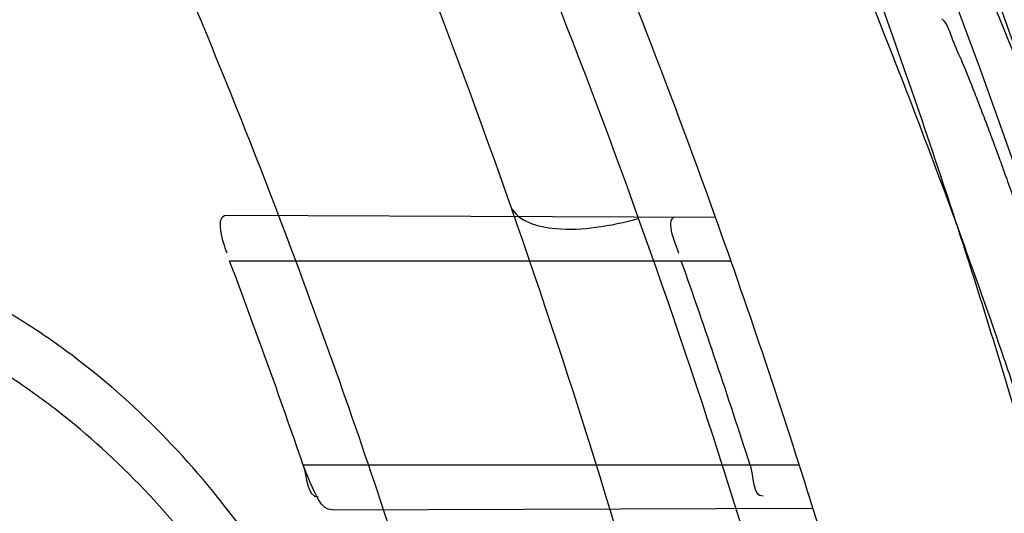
# Model space of a CAD drawing. Header units: millimetres. Extents: x 0 to 297, y 0 to 210.
# Tile 38 of 256: x 147.1136 to 147.157, y 91.3117 to 91.3334. Entities that reach past the tile are written whole.
import ezdxf

# ---------------------------------------------------------------- set-up
doc = ezdxf.new("R2010")
doc.units = ezdxf.units.MM
doc.header["$LTSCALE"] = 16.335
doc.layers.get('0').update_dxf_attribs({"linetype": 'CONTINUOUS'})
for name, color, linetype in [('01_GLOBAL', 7, 'CONTINUOUS'), ('INTFCLR_1', 7, 'CONTINUOUS'), ('INTFCLR_144815', 7, 'CONTINUOUS')]:
    doc.layers.add(name, color=color, linetype=linetype)

msp = doc.modelspace()

# ---------------------------------------------------------------- linework, layer by layer
at = {"color": 7, "linetype": 'Continuous'}
msp.add_circle((147.7028034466, 92.1254639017), 2.28, dxfattribs=at)
at = {"color": 9, "linetype": 'Continuous'}
msp.add_arc((147.7028034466, 92.1254639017), 2.2507792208, 182.9674534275, 267.0325465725, dxfattribs=at)
at = {"layer": '01_GLOBAL', "color": 7, "linetype": 'Continuous'}
msp.add_circle((147.7028034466, 92.1254639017), 2.31, dxfattribs=at)
at = {"layer": 'INTFCLR_1', "color": 9, "linetype": 'Continuous'}
for p, q in [((147.1442488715, 91.3247084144), (147.122735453, 91.3247835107)), ((147.1228681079, 91.322796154), (147.1449259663, 91.322796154)), ((147.1479374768, 91.313796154), (147.1261097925, 91.313796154)), ((147.1273887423, 91.31182504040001), (147.1485359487, 91.3118988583))]:
    msp.add_line(p, q, dxfattribs=at)
at = {"layer": 'INTFCLR_1', "color": 7, "linetype": 'Continuous'}
msp.add_line((147.1264192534, 91.3130360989), (147.1261097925, 91.313796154), dxfattribs=at)
at = {"layer": 'INTFCLR_1', "color": 6, "linetype": 'Continuous'}
for centre, radius, start, end in [((146.8326356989, 91.21329615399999), 0.3620710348, 270, 90.00000002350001), ((146.8326356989, 91.21329615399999), 0.3440948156, 270, 90.00000002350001), ((146.8326356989, 91.21329615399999), 0.312931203, 18.3537618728, 20.8695998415), ((146.8326356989, 91.21329615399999), 0.330931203, 17.3348347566, 19.6736901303), ((146.8326424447, 91.21317678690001), 0.3102375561, 18.9249921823, 20.6917467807), ((146.8329212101, 91.21330160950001), 0.3285969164, 17.808059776, 19.4642371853)]:
    msp.add_arc(centre, radius, start, end, dxfattribs=at)
at = {"layer": 'INTFCLR_1', "color": 9, "linetype": 'Continuous'}
for radius, start, end in [(0.312931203, 20.8695998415, 24.2438267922), (0.330931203, 19.6736901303, 22.8607581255), (0.312931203, 15.0858372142, 18.3537618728), (0.330931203, 14.2357984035, 17.3348347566)]:
    msp.add_arc((146.8326356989, 91.21329615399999), radius, start, end, dxfattribs=at)
for points, knots in [([(147.1545442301, 91.10133481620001), (147.1552565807, 91.1032731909), (147.1566525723, 91.10718726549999), (147.1593123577, 91.1151249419), (147.1636279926, 91.1293727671), (147.1676297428, 91.1460956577), (147.1702721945, 91.16104160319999), (147.1713830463, 91.16867329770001), (147.1719563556, 91.173087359), (147.1732796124, 91.18416899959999), (147.1746545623, 91.20310399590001), (147.1744340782, 91.2254439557), (147.1733950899, 91.23992123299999), (147.1727415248, 91.2466060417), (147.1722603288, 91.25105207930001), (147.1707735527, 91.263051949), (147.1673977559, 91.2822670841), (147.162533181, 91.3010270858), (147.1590536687, 91.3121616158), (147.157745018, 91.3161443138), (147.1557541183, 91.3220110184), (147.1512626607, 91.3342762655), (147.1435063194, 91.3522778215), (147.134673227, 91.3692848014), (147.1285153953, 91.3797527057), (147.1256373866, 91.3844123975), (147.1237254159, 91.38744979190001), (147.1185545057, 91.3954381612), (147.1098896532, 91.4076983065), (147.0978538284, 91.422623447), (147.0876594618, 91.4338109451), (147.0805381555, 91.4409619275), (147.0766007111, 91.4447480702), (147.0711374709, 91.44985418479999), (147.06349057, 91.45654009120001), (147.0552130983, 91.4630271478), (147.0499647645, 91.4667594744), (147.0474074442, 91.468475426), (147.0457289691, 91.46955422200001), (147.0442255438, 91.4704726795), (147.0429042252, 91.47123111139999), (147.041778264, 91.4718195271), (147.0407894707, 91.472284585), (147.0400295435, 91.4725282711), (147.0393696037, 91.4727013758), (147.0390133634, 91.47226709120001), (147.0393275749, 91.47165773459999), (147.0397818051, 91.4708884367), (147.0406181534, 91.46982558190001), (147.0417305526, 91.46851597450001), (147.0430342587, 91.46707463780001), (147.0444632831, 91.46553633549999), (147.0465759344, 91.4632999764), (147.0495827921, 91.4601566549), (147.0551951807, 91.45426742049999), (147.0613248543, 91.44766033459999), (147.0669087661, 91.4413454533), (147.0703603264, 91.43732991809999), (147.0759105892, 91.4307379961), (147.0844077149, 91.420055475), (147.0955472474, 91.4045136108), (147.1036099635, 91.3918258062), (147.1088887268, 91.38279463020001), (147.1124703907, 91.3764426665), (147.1186494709, 91.3648484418), (147.1269016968, 91.3473400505), (147.1325946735, 91.33274270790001), (147.1352425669, 91.3251743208)], [0, 0, 0, 0, 0.0103792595, 0.0208842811, 0.0420721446, 0.0851858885, 0.1071984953, 0.1183380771, 0.123943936, 0.1295693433, 0.1744299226, 0.2192388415, 0.2417237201, 0.2473597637, 0.2529962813, 0.2641993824, 0.3081295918, 0.3509327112, 0.3614952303, 0.3667582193, 0.3720021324, 0.3926323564, 0.4323913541, 0.4704239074, 0.4888657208, 0.4934194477, 0.497950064, 0.5069039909, 0.5412450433, 0.5733438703, 0.6032118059, 0.6172673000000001, 0.6240601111, 0.6306649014, 0.6548506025, 0.6750843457, 0.6834913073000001, 0.6872123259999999, 0.6905622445, 0.6935176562, 0.6960693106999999, 0.6982084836, 0.6999280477, 0.7014829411, 0.7024060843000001, 0.7029587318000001, 0.7038763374, 0.7054334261, 0.7076628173, 0.7105600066, 0.714112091, 0.7174145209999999, 0.7211168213, 0.7295725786, 0.7392778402, 0.7620040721, 0.7748640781, 0.7816422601, 0.7886165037, 0.8181744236, 0.8502177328, 0.884679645, 0.8936796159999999, 0.902792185, 0.9213283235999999, 0.9597006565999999, 1, 1, 1, 1]), ([(147.1408661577, 91.3246635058), (147.1381651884, 91.33220038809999), (147.1323572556, 91.3467370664), (147.1239460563, 91.3641559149), (147.1176496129, 91.3756879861), (147.1139989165, 91.3820075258), (147.1086152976, 91.3909975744), (147.1003923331, 91.4036259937), (147.0890374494, 91.4190849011), (147.0803792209, 91.4297046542), (147.0747234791, 91.4362572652), (147.071204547, 91.4402505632), (147.0655118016, 91.4465293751), (147.0592590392, 91.4531011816), (147.053545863, 91.4589417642), (147.0504619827, 91.462084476), (147.0483372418, 91.4642692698), (147.0465342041, 91.4661698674), (147.0451548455, 91.4676067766), (147.0420972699, 91.4712963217), (147.0432510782, 91.4712961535)], [0, 0, 0, 0, 0.1351411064, 0.2639657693, 0.3262515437, 0.3568857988, 0.3871506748, 0.5031238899, 0.6110823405, 0.7107727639, 0.7343091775, 0.7571888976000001, 0.8006105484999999, 0.8773801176, 0.9101731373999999, 0.9387430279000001, 0.9512497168, 0.9624026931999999, 0.9805243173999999, 1, 1, 1, 1]), ([(147.0432510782, 91.4712961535), (147.0440337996, 91.4712960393), (147.0461901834, 91.47014844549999), (147.048762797, 91.46875074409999), (147.05126835, 91.4671567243), (147.0538664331, 91.46544923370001), (147.0591995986, 91.46172715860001), (147.0676125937, 91.45526864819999), (147.0753919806, 91.448607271), (147.0809499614, 91.4435210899), (147.0849532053, 91.43975234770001), (147.0921910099, 91.4326376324), (147.1025540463, 91.4215075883), (147.114792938, 91.4066570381), (147.1236090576, 91.3944528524), (147.1288703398, 91.3865005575), (147.1308146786, 91.3834785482), (147.1337403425, 91.3788442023), (147.1399980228, 91.3684373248), (147.1489774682, 91.35152612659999), (147.1568675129, 91.333615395), (147.1614367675, 91.3214103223), (147.1634614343, 91.315574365), (147.1647919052, 91.3116136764), (147.1683281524, 91.3005448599), (147.1732735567, 91.28189290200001), (147.1767074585, 91.26277767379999), (147.1782194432, 91.25084162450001), (147.1787086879, 91.2464202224), (147.1793731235, 91.239773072), (147.1804294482, 91.225377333), (147.1806536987, 91.2031593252), (147.1792555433, 91.18432974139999), (147.1779104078, 91.17331158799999), (147.1773275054, 91.1689219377), (147.1761979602, 91.1613317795), (147.1735104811, 91.14646433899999), (147.1694409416, 91.12983253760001), (147.1650544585, 91.1156677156), (147.1623504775, 91.1077743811), (147.1609312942, 91.1038821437), (147.1602071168, 91.101954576)], [0, 0, 0, 0, 0.0056084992, 0.016622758, 0.0214510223, 0.0268121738, 0.0389184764, 0.0680276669, 0.1027789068, 0.1122614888, 0.1220107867, 0.1421735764, 0.1849752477, 0.2309092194, 0.2799812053, 0.2927645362, 0.2992310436, 0.3057293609, 0.3320345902, 0.3862266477, 0.4428037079, 0.4721337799, 0.479586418, 0.4870651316, 0.5020714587, 0.5628449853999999, 0.6251697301, 0.6410581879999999, 0.6490513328, 0.6570434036, 0.6889243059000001, 0.7524504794, 0.8160576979, 0.8240355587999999, 0.8319861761, 0.8477866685, 0.8790166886, 0.9402183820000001, 0.9703167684, 0.9852456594, 1, 1, 1, 1]), ([(147.1338615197, 91.2874280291), (147.1335833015, 91.2884943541), (147.1331395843, 91.29008484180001), (147.1324943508, 91.2921846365), (147.1314958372, 91.2952392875), (147.1298377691, 91.29964007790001), (147.1278366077, 91.30384635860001), (147.1263603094, 91.3064867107), (147.1253612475, 91.30816453), (147.123556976, 91.3109178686), (147.1206995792, 91.31450067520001), (147.117404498, 91.31757600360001), (147.1145551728, 91.3196583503), (147.1115698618, 91.3214985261), (147.1075418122, 91.3233761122), (147.1036916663, 91.3245662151), (147.1010253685, 91.32519588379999), (147.099179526, 91.32558099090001), (147.0958563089, 91.32615221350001), (147.0909466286, 91.3266832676), (147.0859176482, 91.3269399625), (147.0823017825, 91.3270227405), (147.0801789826, 91.3270474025), (147.0769305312, 91.3270642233), (147.072010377, 91.327018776), (147.0653958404, 91.32687808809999), (147.0609570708, 91.3267583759), (147.0587231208, 91.3266922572)], [0, 0, 0, 0, 0.0346280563, 0.0518719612, 0.0690220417, 0.13560765, 0.1994968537, 0.2151430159, 0.2306527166, 0.2608480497, 0.3185325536, 0.3741964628, 0.4018722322, 0.4293210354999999, 0.4842877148, 0.5409792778, 0.5556107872, 0.5703720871, 0.6002215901, 0.6615293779, 0.7254029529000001, 0.7583995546, 0.7751742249, 0.7921100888, 0.8604739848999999, 0.9297734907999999, 1, 1, 1, 1]), ([(147.1352425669, 91.3251743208), (147.1379952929, 91.3173062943), (147.1429940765, 91.3011381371), (147.1477529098, 91.2803563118), (147.1501024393, 91.2664766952), (147.151047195, 91.25992895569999), (147.151638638, 91.2555231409), (147.1530856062, 91.2433864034), (147.1544764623, 91.2233725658), (147.1542807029, 91.20328770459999), (147.1535512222, 91.1910087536), (147.1532177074, 91.18652789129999), (147.1526544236, 91.1798590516), (147.1511010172, 91.1656587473), (147.1474849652, 91.14424882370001), (147.1430641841, 91.1264696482), (147.1400632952, 91.11626601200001), (147.1388460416, 91.1122647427), (147.1366541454, 91.1054011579), (147.1320236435, 91.0921526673), (147.124625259, 91.0740934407), (147.1170139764, 91.0585866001), (147.1121048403, 91.04953546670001), (147.1103239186, 91.0463430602), (147.1076776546, 91.0416856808), (147.101977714, 91.0320864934), (147.0929326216, 91.0182729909), (147.0818447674, 91.0031946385), (147.0738492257, 90.9933581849), (147.0692400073, 90.98795922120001), (147.0675023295, 90.98594413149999), (147.0645699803, 90.98259275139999), (147.059151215, 90.9765593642), (147.053263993, 90.970291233), (147.047929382, 90.96470254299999), (147.0447760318, 90.96141758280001), (147.0421529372, 90.95852111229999), (147.0404461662, 90.9566902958), (147.0382254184, 90.953302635), (147.0420399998, 90.9548103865), (147.0441807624, 90.9561001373), (147.0467768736, 90.9576910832), (147.049052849, 90.9592201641), (147.0517912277, 90.9611186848), (147.0555009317, 90.9638362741), (147.0602492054, 90.9675267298), (147.067344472, 90.9733657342), (147.0736957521, 90.9790617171), (147.0792529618, 90.984391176), (147.0832359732, 90.9883220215), (147.0904141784, 90.995723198), (147.1006451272, 91.0072645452), (147.1126583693, 91.02260972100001), (147.1212603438, 91.03518056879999), (147.1263733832, 91.0433562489), (147.1282611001, 91.0464624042), (147.1311015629, 91.0512283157), (147.1371674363, 91.06192946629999), (147.1458250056, 91.07929936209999), (147.1517810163, 91.09381584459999), (147.1545442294, 91.1013348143)], [0, 0, 0, 0, 0.0419449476, 0.0850695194, 0.1071739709, 0.1127634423, 0.1183584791, 0.1295423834, 0.1742656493, 0.2191961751, 0.2304978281, 0.2361598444, 0.2418057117, 0.2641744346, 0.3080240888, 0.3509528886, 0.3562644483, 0.3615432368, 0.3719979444, 0.3925183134, 0.4321501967, 0.4701192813, 0.4793724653, 0.4839620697, 0.48851378, 0.5063269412, 0.5401307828, 0.5715496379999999, 0.6004673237, 0.6038923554, 0.6072711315, 0.6138564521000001, 0.6263016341, 0.6480618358, 0.6572019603, 0.6650284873, 0.6713159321, 0.6759369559, 0.6799952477, 0.6841765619, 0.6887949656, 0.6950107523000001, 0.6986911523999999, 0.7027318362, 0.7117342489, 0.7218512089, 0.7329803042, 0.7579718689, 0.7647510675, 0.7717251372, 0.7861300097, 0.8166264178, 0.8492835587, 0.8841348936, 0.8932111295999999, 0.8978052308, 0.9024247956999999, 0.92112918, 0.9596906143, 1, 1, 1, 1]), ([(147.1322242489, 91.2869448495), (147.1319480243, 91.2879610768), (147.1315075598, 91.2894766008), (147.1308681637, 91.2914768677), (147.1298788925, 91.29438958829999), (147.1282375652, 91.2985876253), (147.1262648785, 91.30259560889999), (147.1248126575, 91.30511210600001), (147.1238288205, 91.30671383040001), (147.12205131, 91.3093456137), (147.1192412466, 91.31277204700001), (147.1160139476, 91.31571296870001), (147.1132270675, 91.31770996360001), (147.1103049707, 91.31948065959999), (147.1063682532, 91.32129399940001), (147.1026109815, 91.3224545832), (147.1000086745, 91.32307393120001), (147.0982076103, 91.32345573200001), (147.0949658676, 91.324024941), (147.0901785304, 91.32457241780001), (147.0852744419, 91.3248605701), (147.0817486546, 91.324972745), (147.079679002, 91.3250161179), (147.0765119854, 91.3250624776), (147.0717145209, 91.3250669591), (147.0652634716, 91.3250004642), (147.0609338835, 91.3249322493), (147.0587545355, 91.32489420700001)], [0, 0, 0, 0, 0.0341069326, 0.0511008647, 0.0680092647, 0.1337317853, 0.1969353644, 0.2124418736, 0.2278227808, 0.2578067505, 0.3152497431, 0.3708940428, 0.3986365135, 0.4261895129, 0.4814528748, 0.5385016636, 0.5532305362, 0.5680874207, 0.5981225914, 0.6597934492, 0.7240138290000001, 0.7571788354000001, 0.7740384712, 0.7910582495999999, 0.8597600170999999, 0.9294062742, 1, 1, 1, 1]), ([(147.1352425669, 91.3251743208), (147.1355522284, 91.3245137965), (147.1371451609, 91.3241157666), (147.1390181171, 91.32423220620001), (147.1402489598, 91.32448762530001), (147.1408661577, 91.3246635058)], [0, 0, 0, 0, 0.371935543, 0.6727980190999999, 1, 1, 1, 1]), ([(147.0432510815, 90.95529614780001), (147.0431330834, 90.9552961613), (147.0428441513, 90.9553531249), (147.0428590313, 90.9558725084), (147.043168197, 90.95640686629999), (147.0437027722, 90.9572011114), (147.0445175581, 90.95818962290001), (147.046088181, 90.9599701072), (147.0479460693, 90.9619169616), (147.0500136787, 90.9640475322), (147.0523867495, 90.9664713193), (147.0572874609, 90.9714632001), (147.0632966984, 90.9777061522), (147.0688203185, 90.9837027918), (147.0718101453, 90.9870357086), (147.0735816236, 90.98903946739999), (147.0782783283, 90.99440584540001), (147.0864250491, 91.00418350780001), (147.0977271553, 91.0191807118), (147.106950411, 91.0329268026), (147.1127640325, 91.04248277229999), (147.1154623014, 91.0471180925), (147.1172776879, 91.05029448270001), (147.1222795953, 91.05929630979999), (147.1300362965, 91.0747212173), (147.1375818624, 91.0926999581), (147.1423047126, 91.10589161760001), (147.1445398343, 91.11272452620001), (147.1457809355, 91.1167074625), (147.1488392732, 91.126859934), (147.1533458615, 91.1445526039), (147.157034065, 91.1658702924), (147.1586182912, 91.180009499), (147.159192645, 91.1866486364), (147.1595326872, 91.1911091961), (147.1602764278, 91.2033320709), (147.1604760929, 91.2233285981), (147.1590577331, 91.24325260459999), (147.157582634, 91.2553325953), (147.1569796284, 91.2597183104), (147.1560162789, 91.2662369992), (147.1536199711, 91.28005764), (147.1487661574, 91.30074973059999), (147.1436711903, 91.31683624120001), (147.1408661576, 91.3246635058)], [0, 0, 0, 0, 0.0008731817, 0.001718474, 0.0032338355, 0.0055641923, 0.008732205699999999, 0.0127298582, 0.0231213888, 0.0286463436, 0.0346993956, 0.04822263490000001, 0.0804125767, 0.0988155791, 0.1085508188, 0.1135449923, 0.1186070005, 0.1613231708, 0.2076862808, 0.2575123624, 0.2837454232, 0.2904461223, 0.2972015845, 0.3108183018, 0.3666504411, 0.4248609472, 0.4549769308, 0.4703146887, 0.4780576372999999, 0.4858477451, 0.5487776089, 0.6130123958, 0.6457680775, 0.6540347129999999, 0.6623246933, 0.6788711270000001, 0.74464742, 0.8101273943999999, 0.8265053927, 0.8346996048, 0.8428861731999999, 0.8752668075, 0.9384714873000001, 1, 1, 1, 1])]:
    msp.add_open_spline(points, degree=3, knots=knots, dxfattribs=at)
at = {"layer": 'INTFCLR_1', "color": 6, "linetype": 'Continuous'}
for points, knots in [([(147.0687421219, 91.471296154), (147.0680098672, 91.471296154), (147.0693330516, 91.4687756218), (147.0704693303, 91.467385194), (147.0723263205, 91.4649452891), (147.0746177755, 91.4621855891), (147.0775470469, 91.4586635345), (147.080971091, 91.4545734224), (147.0846437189, 91.4501248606), (147.0882701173, 91.4456544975), (147.0916458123, 91.4413964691), (147.0947448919, 91.4374001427), (147.0975630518, 91.4336830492), (147.100110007, 91.43025113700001), (147.1024035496, 91.4270965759), (147.1044661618, 91.42420581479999), (147.1063189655, 91.42156217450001), (147.1079764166, 91.4191585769), (147.109457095, 91.41697923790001), (147.1107791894, 91.41500612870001), (147.1119635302, 91.41321632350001), (147.1130167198, 91.4116068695), (147.1139517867, 91.4101630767), (147.1147816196, 91.40886997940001), (147.1157213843, 91.40739324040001), (147.1167390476, 91.40577702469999), (147.1179255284, 91.4038688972), (147.1189332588, 91.4022267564), (147.1198501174, 91.4007161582), (147.1206424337, 91.39939950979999), (147.1215180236, 91.39793052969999), (147.1224842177, 91.39629179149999), (147.1235503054, 91.3944610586), (147.1247223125, 91.39242084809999), (147.1260120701, 91.3901411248), (147.1274302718, 91.3875908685), (147.1289898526, 91.38473071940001), (147.1307073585, 91.3815107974), (147.1325944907, 91.3778829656), (147.1346618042, 91.3737915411), (147.1369222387, 91.3691683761), (147.1393944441, 91.3639182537), (147.1420944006, 91.3579264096), (147.1450364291, 91.35104633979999), (147.1482313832, 91.34310189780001), (147.1516877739, 91.333841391), (147.1553587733, 91.32305212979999), (147.1590017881, 91.3110314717), (147.1623609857, 91.29828596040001), (147.1652568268, 91.2853933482), (147.1676651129, 91.27246551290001), (147.1695853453, 91.2595536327), (147.1710275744, 91.24665569), (147.1719965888, 91.2338021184), (147.1725011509, 91.220980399), (147.1725469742, 91.2082107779), (147.1721391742, 91.1954815), (147.171280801, 91.1827942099), (147.1699742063, 91.1701590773), (147.1682169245, 91.1575506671), (147.1660086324, 91.14498581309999), (147.1633383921, 91.13243724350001), (147.1602041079, 91.1199208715), (147.1566465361, 91.10761035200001), (147.1528751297, 91.0961038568), (147.1491593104, 91.0858888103), (147.1457087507, 91.0771645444), (147.1425365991, 91.06966793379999), (147.1396288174, 91.06317715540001), (147.136972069, 91.0575230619), (147.1345472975, 91.05256702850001), (147.1323371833, 91.04820589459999), (147.130325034, 91.04435576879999), (147.1284994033, 91.0409536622), (147.1268466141, 91.0379445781), (147.1253496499, 91.03527438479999), (147.1239936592, 91.03289842), (147.1227647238, 91.03077892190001), (147.1216541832, 91.02889081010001), (147.1206539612, 91.02721139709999), (147.1197533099, 91.02571551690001), (147.1189386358, 91.0243754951), (147.1179864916, 91.0228229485), (147.1170567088, 91.02132445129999), (147.1160957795, 91.01979310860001), (147.1152647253, 91.01847969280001), (147.1143298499, 91.0170161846), (147.1132770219, 91.0153850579), (147.1120898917, 91.0135672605), (147.1107550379, 91.0115487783), (147.109257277, 91.00931589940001), (147.107577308, 91.00685036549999), (147.1056960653, 91.0041348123), (147.1035922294, 91.00115366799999), (147.1012492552, 90.99789872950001), (147.0986446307, 90.99435615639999), (147.095755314, 90.99051364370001), (147.0925736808, 90.9863814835), (147.0890986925, 90.98197223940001), (147.0853575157, 90.9773388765), (147.0815402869, 90.9727029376), (147.0779667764, 90.9684297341), (147.0748968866, 90.9647430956), (147.0724998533, 90.96186262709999), (147.070552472, 90.95931757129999), (147.0693788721, 90.95788398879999), (147.0679949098, 90.955296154), (147.0687421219, 90.955296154)], [0, 0, 0, 0, 0.003860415, 0.007501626, 0.0124785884, 0.0188917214, 0.0268498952, 0.0364677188, 0.0470694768, 0.0572444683, 0.0668187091, 0.0757144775, 0.083905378, 0.09140992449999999, 0.0982451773, 0.1044667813, 0.1101313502, 0.1152642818, 0.1198589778, 0.1240215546, 0.1277856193, 0.1311734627, 0.1341617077, 0.1368541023, 0.1392736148, 0.1433897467, 0.1469230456, 0.1511192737, 0.1535471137, 0.1562389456, 0.1592204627, 0.1625628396, 0.1662680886, 0.1703891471, 0.174967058, 0.1800766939, 0.1857729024, 0.1921414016, 0.1993155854, 0.2073311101, 0.2163077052, 0.2264451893, 0.2379233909, 0.250953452, 0.2658909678, 0.283062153, 0.3030578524, 0.3259639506, 0.3492662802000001, 0.3725305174, 0.3956109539, 0.4185782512, 0.4413347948, 0.4640172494, 0.4865192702, 0.508968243, 0.531324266, 0.5536477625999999, 0.5759939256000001, 0.5982772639, 0.620747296, 0.6432362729, 0.6658996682, 0.68875599, 0.7107777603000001, 0.7297237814, 0.7460531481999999, 0.7602331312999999, 0.7726347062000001, 0.7835467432, 0.793166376, 0.8017211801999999, 0.8093215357, 0.8160683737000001, 0.8220758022, 0.8274205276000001, 0.8322066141, 0.8364980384, 0.8403367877, 0.8437547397, 0.8468031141, 0.8495420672, 0.8520223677, 0.8564046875, 0.8588391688, 0.8615533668, 0.8645986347, 0.8679945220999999, 0.8717882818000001, 0.8760445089, 0.8807522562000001, 0.8859628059, 0.8917731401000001, 0.898168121, 0.9051985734, 0.9129160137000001, 0.9213486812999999, 0.9305434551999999, 0.9404096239, 0.9509435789, 0.961943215, 0.9720502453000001, 0.980371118, 0.9870628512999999, 0.992271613, 0.9960607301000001, 1, 1, 1, 1]), ([(147.0687421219, 90.955296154), (147.0695765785, 90.955296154), (147.0710237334, 90.9562713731), (147.0732486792, 90.95761082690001), (147.0757995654, 90.95946440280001), (147.0789536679, 90.961879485), (147.0827092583, 90.9649629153), (147.0868482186, 90.9685570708), (147.0910477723, 90.97239951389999), (147.0950116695, 90.97619761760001), (147.0986438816, 90.97981660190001), (147.1019501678, 90.98323197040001), (147.1049461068, 90.98642655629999), (147.107653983, 90.9893965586), (147.1100921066, 90.9921410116), (147.1122806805, 90.9946618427), (147.1142479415, 90.99697597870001), (147.1160099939, 90.9990883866), (147.1175861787, 91.0010099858), (147.1189934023, 91.00275234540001), (147.1202530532, 91.0043338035), (147.1213970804, 91.00578808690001), (147.1225240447, 91.0072369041), (147.123724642, 91.00879917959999), (147.1249992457, 91.0104804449), (147.1262604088, 91.01216766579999), (147.1274992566, 91.0138470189), (147.1287882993, 91.0156184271), (147.1302152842, 91.0176089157), (147.131810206, 91.0198711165), (147.1335924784, 91.0224483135), (147.1355808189, 91.0253874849), (147.1377917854, 91.0287373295), (147.140242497, 91.0325578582), (147.1429592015, 91.03693302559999), (147.1459674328, 91.041959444), (147.1492907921, 91.0477551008), (147.1529541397, 91.0544760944), (147.1569786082, 91.0623053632), (147.1613909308, 91.07151686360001), (147.1661049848, 91.08224170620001), (147.1708180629, 91.0941429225), (147.1752249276, 91.1066907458), (147.1791389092, 91.1194098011), (147.1825261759, 91.1321758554), (147.1853979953, 91.1449752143), (147.1877529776, 91.157740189), (147.1896101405, 91.1705054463), (147.1909735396, 91.18321659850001), (147.1918561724, 91.1958938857), (147.1922659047, 91.2085247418), (147.1922092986, 91.2211113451), (147.1916906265, 91.233661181), (147.1907127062, 91.2461662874), (147.1892753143, 91.2586320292), (147.187377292, 91.2710565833), (147.1850186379, 91.28342093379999), (147.1821898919, 91.295752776), (147.1788863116, 91.3080366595), (147.1750915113, 91.32028680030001), (147.1708160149, 91.3324409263), (147.1662306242, 91.344040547), (147.1616300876, 91.3545469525), (147.1573218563, 91.36358934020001), (147.1533932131, 91.3712807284), (147.1498208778, 91.3778828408), (147.1465812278, 91.3835790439), (147.1436479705, 91.3885229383), (147.140997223, 91.39283156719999), (147.1386015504, 91.3966034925), (147.1364409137, 91.39991041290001), (147.1344943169, 91.402817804), (147.1327470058, 91.4053719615), (147.1311776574, 91.40762214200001), (147.1297748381, 91.4096001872), (147.1285161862, 91.41134904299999), (147.1273854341, 91.41289969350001), (147.1263043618, 91.41436455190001), (147.1251805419, 91.41587001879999), (147.1239422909, 91.41750783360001), (147.1226668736, 91.41917138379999), (147.1213873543, 91.4208174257), (147.120091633, 91.4224630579), (147.1186694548, 91.42424419), (147.1170808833, 91.426202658), (147.1153015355, 91.42835870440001), (147.1133143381, 91.4307214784), (147.1110956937, 91.4333033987), (147.1086258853, 91.4361110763), (147.1058792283, 91.4391528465), (147.1028357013, 91.44242739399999), (147.099478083, 91.4459266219), (147.0957850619, 91.44963712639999), (147.0917574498, 91.45352630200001), (147.0874623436, 91.4574873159), (147.0831967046, 91.46121773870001), (147.0792915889, 91.46444551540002), (147.0760051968, 91.4669754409), (147.073359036, 91.4689088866), (147.0710713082, 91.4702912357), (147.0695920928, 91.471296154), (147.0687421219, 91.471296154)], [0, 0, 0, 0, 0.0042187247, 0.0081401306, 0.0133978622, 0.0200459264, 0.0282638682, 0.0379443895, 0.0477615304, 0.05703690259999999, 0.0656973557, 0.0736821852, 0.0810680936, 0.0878383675, 0.0940009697, 0.0996271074, 0.1047154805, 0.1093563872, 0.1135342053, 0.1172803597, 0.1206792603, 0.1237557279, 0.1266349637, 0.1299589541, 0.1337168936, 0.1373013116, 0.1406085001, 0.1442672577, 0.148377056, 0.1529904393, 0.1582606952, 0.164218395, 0.1709303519, 0.1785521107, 0.1871652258, 0.1969659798, 0.2081658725, 0.2209392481, 0.2356613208, 0.2526660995, 0.2725685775, 0.2948769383, 0.3173640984, 0.3397873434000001, 0.3621386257, 0.3841211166, 0.4060891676, 0.4277469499, 0.4493218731, 0.470705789, 0.4919793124, 0.5131981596, 0.5343255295, 0.5554668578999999, 0.5765984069, 0.5977513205, 0.6189954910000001, 0.6402209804, 0.6617015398, 0.6832900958, 0.7050415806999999, 0.7268239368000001, 0.7463339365, 0.7630160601, 0.7774553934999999, 0.7899931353, 0.8009638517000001, 0.8105830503, 0.8190545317, 0.8265380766, 0.8331730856, 0.8390248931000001, 0.8442268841, 0.8488182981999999, 0.8528943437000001, 0.8564866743, 0.8597116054, 0.8625968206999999, 0.8656908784, 0.8692094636, 0.8729771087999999, 0.8762884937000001, 0.879749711, 0.8835661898, 0.8878115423, 0.8924986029, 0.8976989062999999, 0.9034198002, 0.9097088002, 0.9166034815, 0.9241390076, 0.9323094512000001, 0.9411199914, 0.9506041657, 0.9606137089, 0.9706541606, 0.9792553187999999, 0.9862062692, 0.9916647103, 0.9957028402, 1, 1, 1, 1])]:
    msp.add_open_spline(points, degree=3, knots=knots, dxfattribs=at)
for points in [[(147.122735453, 91.3247835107), (147.1221899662, 91.32478541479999), (147.1225529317, 91.32365737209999), (147.1227456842, 91.32314707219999)], [(147.1425059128, 91.3247144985), (147.1419783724, 91.3247163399), (147.1424496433, 91.32363378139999), (147.1426254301, 91.3231363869)], [(147.1457738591, 91.313796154), (147.1459234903, 91.31333033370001), (147.1458527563, 91.3124410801), (147.146342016, 91.31244278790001)]]:
    msp.add_open_spline(points, degree=3, dxfattribs=at)
at = {"layer": 'INTFCLR_1', "color": 7, "linetype": 'Continuous'}
for points in [[(147.1261097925, 91.313796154), (147.1262767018, 91.31330909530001), (147.126257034, 91.3123915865), (147.1267718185, 91.3124006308)], [(147.1273887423, 91.31182504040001), (147.1268716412, 91.31182323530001), (147.1266463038, 91.3125715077), (147.1264192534, 91.3130360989)]]:
    msp.add_open_spline(points, degree=3, dxfattribs=at)
at = {"layer": 'INTFCLR_144815', "color": 6, "linetype": 'Continuous'}
for radius in [0.3828680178, 0.364857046]:
    msp.add_circle((146.8326356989, 91.21329615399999), radius, dxfattribs=at)
for radius, start, end in [(0.5278075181, 313.9937911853, 154.5150993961), (0.5098075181, 312.9543589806, 154.5144414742), (0.49294334, 282.2440355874, 71.2863570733), (0.3889523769, 308.490992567, 51.50900743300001), (0.4069633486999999, 316.9838592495, 43.0161407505), (0.3840109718, 313.9992414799, 46.00075850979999)]:
    msp.add_arc((146.8326356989, 91.21329615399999), radius, start, end, dxfattribs=at)
at = {"layer": 'INTFCLR_144815', "color": 9, "linetype": 'Continuous'}
for centre, radius, start, end in [((146.8326356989, 91.21329615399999), 0.4896672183, 292.4997540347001, 54.0964566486), ((146.8326378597, 91.2132971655), 0.4417306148, 292.4997540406, 54.09645665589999), ((146.8326511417, 91.21329984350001), 0.434262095, 311.2505121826, 48.7494878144), ((146.8326356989, 91.21329615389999), 0.3958087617, 314.0862202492, 45.9137797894), ((146.8326356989, 91.21329615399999), 0.3863437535, 313.8592910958, 46.1407088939), ((146.8326356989, 91.21329615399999), 0.3838160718, 314.0319604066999, 45.9680396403)]:
    msp.add_arc(centre, radius, start, end, dxfattribs=at)
at = {"layer": 'INTFCLR_144815', "color": 6, "linetype": 'Continuous'}
for points, knots in [([(147.1951703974, 91.21329615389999), (147.1951703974, 91.2151817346), (147.195142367, 91.21895336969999), (147.1950162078, 91.2246105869), (147.1948058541, 91.2302678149), (147.1945111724, 91.2359250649), (147.1941319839, 91.2415822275), (147.1936680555, 91.2472392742), (147.1931191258, 91.2528959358), (147.1924848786, 91.2585520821), (147.1917649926, 91.264207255), (147.1909590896, 91.26986118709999), (147.1900668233, 91.2755131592), (147.1890877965, 91.2811626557), (147.1880216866, 91.2868086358), (147.1868681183, 91.29245032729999), (147.1856268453, 91.2980863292), (147.1842975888, 91.3037154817), (147.1828802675, 91.3093359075), (147.1813747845, 91.3149459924), (147.1797813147, 91.3205433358), (147.1781000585, 91.32612575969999), (147.1763315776, 91.3316902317), (147.1744765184, 91.3372338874), (147.1725359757, 91.3427529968), (147.1705112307, 91.3482438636), (147.1684040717, 91.3537020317), (147.1662166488, 91.3591228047), (147.1639516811, 91.3645008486), (147.1616124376, 91.36983037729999), (147.1592028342, 91.3751050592), (147.1567275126, 91.38031798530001), (147.1541918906, 91.38546170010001), (147.1516022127, 91.3905282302), (147.148965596, 91.39550911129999), (147.1462900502, 91.4003954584), (147.1435844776, 91.4051780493), (147.1408586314, 91.40984745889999), (147.1381230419, 91.4143942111), (147.1353888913, 91.4188089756), (147.1326678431, 91.42308279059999), (147.1299718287, 91.42720729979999), (147.1273128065, 91.4311749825), (147.1247025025, 91.4349793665), (147.1221521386, 91.43861522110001), (147.1196721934, 91.44207867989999), (147.1172721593, 91.445367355), (147.1149604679, 91.4484802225), (147.1127444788, 91.45141745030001), (147.1106305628, 91.4541801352), (147.1086237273, 91.45677066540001), (147.1067274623, 91.4591927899), (147.1049435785, 91.4614517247), (147.103272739, 91.4635534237), (147.1017147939, 91.46550415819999), (147.100269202, 91.4673100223), (147.0989350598, 91.4689769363), (147.097711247, 91.4705105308), (147.0965964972, 91.47191604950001), (147.0955896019, 91.4731983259), (147.0946891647, 91.4743615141), (147.0938941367, 91.4754104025), (147.0932019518, 91.47634662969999), (147.0926142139, 91.47718070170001), (147.0921197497, 91.4778950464), (147.0916656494, 91.4786931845), (147.0911667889, 91.47926436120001), (147.0911815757, 91.4802912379), (147.091447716, 91.4802960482)], [0, 0, 0, 0, 0.0193188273, 0.0386418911, 0.05797372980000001, 0.0773181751, 0.0966800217, 0.1160624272, 0.1354702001, 0.1549057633, 0.1743738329, 0.1938759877, 0.2134167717, 0.2329964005, 0.2526187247, 0.2722829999, 0.2919923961, 0.3117443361, 0.3315407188, 0.3513772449, 0.37125414, 0.391164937, 0.4111075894, 0.4310729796, 0.4510561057, 0.4710451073, 0.4910305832, 0.5109984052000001, 0.5309330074, 0.5508166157, 0.5706284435, 0.590344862, 0.6099392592, 0.6293819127, 0.6486401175, 0.6676780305, 0.6864570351, 0.7049360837, 0.7230721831, 0.7408210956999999, 0.7581383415, 0.7749801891, 0.7913047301, 0.8070730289, 0.822250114, 0.8368060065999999, 0.8507161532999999, 0.8639624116, 0.8765312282, 0.8884132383, 0.8996029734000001, 0.9101049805, 0.9199296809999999, 0.9290934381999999, 0.9376135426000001, 0.9455077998, 0.9527934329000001, 0.9594885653, 0.9656100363, 0.9711731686, 0.9761922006, 0.9806816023, 0.9846553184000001, 0.9881278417, 0.9911127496, 0.9936230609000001, 0.9972727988, 1, 1, 1, 1]), ([(147.1000017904, 90.9462962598), (147.099727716, 90.9463012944), (147.0997250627, 90.947357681), (147.1002170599, 90.94794967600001), (147.1006721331, 90.9487732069), (147.1011651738, 90.9495101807), (147.1017516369, 90.9503700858), (147.1024417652, 90.9513349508), (147.1032341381, 90.9524154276), (147.1041312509, 90.9536132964), (147.1051340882, 90.95493337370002), (147.1062444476, 90.95638049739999), (147.1074648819, 90.9579613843), (147.1087976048, 90.9596826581), (147.1102428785, 90.9615490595), (147.1117982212, 90.9635623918), (147.1134596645, 90.96572310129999), (147.1152251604, 90.9680346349), (147.1170968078, 90.9705064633), (147.11907733, 90.97314974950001), (147.1211639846, 90.9759692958), (147.1233499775, 90.9789650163), (147.1256270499, 90.9821351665), (147.1279885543, 90.9854805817), (147.1304260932, 90.98899990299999), (147.1329303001, 90.9926904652), (147.1354909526, 90.99654825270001), (147.1380971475, 91.00056793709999), (147.1407375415, 91.00474302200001), (147.1434005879, 91.00906600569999), (147.1460747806, 91.01352858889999), (147.1487488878, 91.01812191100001), (147.1514121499, 91.02283677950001), (147.1540544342, 91.0276638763), (147.1566663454, 91.03259393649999), (147.1592392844, 91.03761787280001), (147.1617654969, 91.04272691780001), (147.1642380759, 91.04791270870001), (147.1666509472, 91.0531673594), (147.168998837, 91.0584835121), (147.1712772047, 91.06385432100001), (147.1734821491, 91.0692733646), (147.1756107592, 91.0747356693), (147.1776563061, 91.0802251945), (147.179616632, 91.08573554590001), (147.1814926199, 91.0912680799), (147.1832864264, 91.0968296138), (147.1849983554, 91.10242207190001), (147.1866261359, 91.1080385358), (147.1881687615, 91.1136757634), (147.1896244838, 91.11932663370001), (147.1909923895, 91.12498576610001), (147.1922727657, 91.1306521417), (147.1934660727, 91.13632560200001), (147.1945727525, 91.142006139), (147.1955930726, 91.1476931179), (147.1965271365, 91.1533849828), (147.1973750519, 91.1590798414), (147.1981370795, 91.16477654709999), (147.1988135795, 91.17047477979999), (147.1994048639, 91.1761741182), (147.1999112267, 91.1818742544), (147.2003329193, 91.18757477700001), (147.2006701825, 91.19327563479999), (147.2009232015, 91.19897661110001), (147.2010921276, 91.2046777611), (147.2011770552, 91.2103789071), (147.2011780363, 91.2160801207), (147.2010950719, 91.2217812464), (147.2009281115, 91.227482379), (147.2006770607, 91.2331833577), (147.2003417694, 91.23888422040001), (147.1999220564, 91.2445847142), (147.1994176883, 91.2502847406), (147.198828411, 91.25598396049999), (147.1981539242, 91.2616821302), (147.1973939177, 91.26737879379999), (147.1965480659, 91.27307340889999), (147.1956160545, 91.27876523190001), (147.1945975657, 91.2844534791), (147.1934922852, 91.29013729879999), (147.1923000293, 91.2958151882), (147.1910207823, 91.3014850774), (147.1896545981, 91.3071449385), (147.1882014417, 91.31279333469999), (147.1866611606, 91.318429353), (147.1850338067, 91.3240513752), (147.1833198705, 91.329656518), (147.1815202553, 91.3352410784), (147.1796361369, 91.34080113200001), (147.1776688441, 91.34633289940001), (147.1756200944, 91.35183213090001), (147.1734920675, 91.3572940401), (147.1712874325, 91.36271337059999), (147.1690094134, 91.3680843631), (147.1666618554, 91.3734007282), (147.1642492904, 91.378655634), (147.1617769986, 91.38384170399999), (147.1592510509, 91.38895105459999), (147.1566783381, 91.39397535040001), (147.1540666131, 91.39890581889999), (147.1514244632, 91.4037333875), (147.1487612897, 91.4084487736), (147.1460872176, 91.41304266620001), (147.1434130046, 91.4175058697), (147.1407498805, 91.4218295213), (147.1381093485, 91.42600532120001), (147.1355029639, 91.4300257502), (147.1329420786, 91.4338842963), (147.1304375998, 91.43757562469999), (147.1279997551, 91.4410957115), (147.125637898, 91.4444419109), (147.1233603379, 91.44761298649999), (147.1211742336, 91.4506090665), (147.1190855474, 91.4534315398), (147.1170990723, 91.4560828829), (147.1152184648, 91.4585665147), (147.1134463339, 91.4608866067), (147.1117843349, 91.46304792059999), (147.1102333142, 91.4650556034), (147.1087934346, 91.4669150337), (147.1074642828, 91.4686317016), (147.1062450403, 91.4702110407), (147.1051345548, 91.4716583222), (147.1041315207, 91.47297865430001), (147.1032343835, 91.4741765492), (147.1024419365, 91.47525711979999), (147.1017517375, 91.4762220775), (147.1011652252, 91.47708205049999), (147.1006721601, 91.4778190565), (147.1002170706, 91.47864261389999), (147.0997250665, 91.4792346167), (147.0997277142, 91.48029101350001), (147.1000017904, 91.4802960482)], [0, 0, 0, 0, 0.0014101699, 0.0032891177, 0.0045779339, 0.0061083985, 0.0078869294, 0.009919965, 0.0122145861, 0.0147783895, 0.0176190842, 0.0207426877, 0.0241618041, 0.0278931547, 0.0319414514, 0.0363053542, 0.040981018, 0.0459630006, 0.0512683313, 0.0569309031, 0.0629543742, 0.0693130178, 0.0760084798, 0.08303351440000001, 0.0903785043, 0.09803123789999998, 0.105976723, 0.1141977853, 0.122675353, 0.1313888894, 0.140317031, 0.1494380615, 0.1587304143, 0.1681731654, 0.1777462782, 0.187430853, 0.1972092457, 0.2070653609, 0.2169845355, 0.2269535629, 0.2369608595, 0.2469959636, 0.2570491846, 0.2671179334, 0.2771316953, 0.2871355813, 0.2971697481, 0.3071923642, 0.3172217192, 0.3272506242, 0.3372572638, 0.3472396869, 0.357200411, 0.3671408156, 0.3770633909, 0.3869713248, 0.3968625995, 0.4067348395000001, 0.4165894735, 0.4264283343, 0.4362532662, 0.4460650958, 0.4558661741, 0.4656577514, 0.4754424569, 0.4852217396, 0.4949982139, 0.504773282, 0.5145496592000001, 0.5243287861, 0.5341133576, 0.5439047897, 0.5537055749, 0.5635169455, 0.5733411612, 0.5831795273, 0.5930338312, 0.6029053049, 0.6127948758, 0.6227033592, 0.6326318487, 0.6425809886, 0.652548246, 0.6625317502, 0.6725323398, 0.682550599, 0.6925874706, 0.7026400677, 0.7127021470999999, 0.7227700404, 0.7328393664, 0.7429043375, 0.7529583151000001, 0.7629934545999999, 0.7730007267, 0.7829699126, 0.7928892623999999, 0.8027455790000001, 0.8125242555, 0.8222091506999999, 0.8317827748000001, 0.8412261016, 0.8505191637, 0.8596410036, 0.8685700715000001, 0.8772846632, 0.8857633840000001, 0.8939857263, 0.9019325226, 0.9095865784, 0.9169329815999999, 0.9239594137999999, 0.9306564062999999, 0.9370174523, 0.9430388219, 0.9487194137, 0.9540603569, 0.95906494, 0.9637380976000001, 0.9680861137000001, 0.9721162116, 0.9758363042, 0.9792548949, 0.9823802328, 0.9852207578, 0.987784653, 0.9900795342, 0.9921128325, 0.9938914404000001, 0.9954219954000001, 0.9967108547, 0.9985898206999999, 1, 1, 1, 1]), ([(147.0748011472, 91.471296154), (147.0745610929, 91.471296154), (147.0744848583, 91.4703894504), (147.0751057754, 91.46967635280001), (147.0758580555, 91.468390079), (147.0770529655, 91.46686064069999), (147.0785958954, 91.46488268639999), (147.080522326, 91.4625272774), (147.0828321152, 91.45972715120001), (147.0855300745, 91.456469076), (147.0886462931, 91.4526784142), (147.0921760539, 91.4483230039), (147.0961102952, 91.4433624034), (147.1004275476, 91.4377638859), (147.1050707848, 91.43153243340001), (147.1099949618, 91.4246522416), (147.1151104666, 91.4171692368), (147.1203476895, 91.4091048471), (147.1256113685, 91.40053009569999), (147.1308281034, 91.3914952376), (147.1359193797, 91.38207686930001), (147.1408291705, 91.3723299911), (147.1455034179, 91.3623242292), (147.1499098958, 91.35210173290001), (147.1540163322, 91.34172007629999), (147.1578079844, 91.3312080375), (147.1612703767, 91.3206049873), (147.1643963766, 91.3099382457), (147.1671859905, 91.2992199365), (147.1696331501, 91.28848932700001), (147.1717476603, 91.277725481), (147.1735255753, 91.2669706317), (147.1749749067, 91.25620134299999), (147.1760956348, 91.2454516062), (147.1768923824, 91.2347134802), (147.1773682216, 91.2239967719), (147.1774737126, 91.21686050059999), (147.1774737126, 91.2132961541)], [0, 0, 0, 0, 0.0025344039, 0.005901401, 0.0109295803, 0.0177704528, 0.0265540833, 0.0373505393, 0.04991676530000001, 0.0648695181, 0.0820131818, 0.1017234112, 0.1240566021, 0.1488553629, 0.1763609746, 0.2060970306, 0.2381748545, 0.2720515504, 0.3076064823, 0.3443876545, 0.3821831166, 0.4206251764, 0.4595934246, 0.4987613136, 0.5381325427, 0.5774437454, 0.6167240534, 0.6558745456, 0.6947773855, 0.7336358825, 0.7720551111, 0.8105726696, 0.8487051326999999, 0.8867612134, 0.9246626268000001, 0.9623689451, 1, 1, 1, 1]), ([(147.108707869, 91.471296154), (147.1084310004, 91.471296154), (147.1084189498, 91.4702306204), (147.1088854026, 91.469620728), (147.1093179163, 91.46878001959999), (147.1097871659, 91.4680264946), (147.1103458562, 91.46714788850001), (147.1110035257, 91.4661621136), (147.1117585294, 91.4650589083), (147.1126129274, 91.4638367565), (147.1135675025, 91.46249093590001), (147.1146233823, 91.46101728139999), (147.1157813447, 91.45941120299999), (147.1170420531, 91.4576679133), (147.1184057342, 91.4557826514), (147.1198723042, 91.4537505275), (147.1214410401, 91.4515669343), (147.1231107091, 91.44922735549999), (147.1248792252, 91.44672784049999), (147.1267437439, 91.4440648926), (147.128700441, 91.44123582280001), (147.130744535, 91.4382387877), (147.1328701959, 91.4350730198), (147.135070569, 91.4317389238), (147.1373378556, 91.42823811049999), (147.1396633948, 91.42457345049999), (147.1420378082, 91.42074904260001), (147.1444511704, 91.4167701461), (147.1468932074, 91.4126430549), (147.1493534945, 91.4083749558), (147.1518216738, 91.4039737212), (147.1542876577, 91.3994476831), (147.1567417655, 91.3948054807), (147.1591748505, 91.3900558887), (147.161578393, 91.3852076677), (147.1639445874, 91.3802693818), (147.1662663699, 91.37524929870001), (147.1685374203, 91.37015531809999), (147.1707521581, 91.3649948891), (147.1729057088, 91.35977497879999), (147.1749938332, 91.35450212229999), (147.1770129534, 91.3491822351), (147.1789599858, 91.3438209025), (147.1808324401, 91.33842298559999), (147.1826281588, 91.332993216), (147.184345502, 91.32753553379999), (147.1859830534, 91.3220538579), (147.1875398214, 91.3165513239), (147.1890149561, 91.31103112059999), (147.1904079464, 91.3054956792), (147.1917183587, 91.299947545), (147.1929460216, 91.2943885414), (147.194090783, 91.288820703), (147.1951526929, 91.2832453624), (147.1961317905, 91.2776640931), (147.1970282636, 91.27207777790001), (147.1978422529, 91.2664876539), (147.198574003, 91.26089430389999), (147.1992237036, 91.2552986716), (147.1997916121, 91.2497010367), (147.2002779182, 91.2441021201), (147.2006828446, 91.23850202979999), (147.201006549, 91.2329013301), (147.2012491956, 91.2272999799), (147.2014108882, 91.22169842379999), (147.2014917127, 91.21609654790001), (147.2014917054, 91.2104947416), (147.2014108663, 91.2048928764), (147.2012491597, 91.1992913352), (147.2010065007, 91.1936900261), (147.2006827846, 91.188089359), (147.20027785, 91.1824893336), (147.1997915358, 91.17689046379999), (147.1992236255, 91.17129292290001), (147.1985739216, 91.1656973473), (147.1978421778, 91.1601041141), (147.197028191, 91.154514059), (147.1961317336, 91.14892787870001), (147.1951526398, 91.1433466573), (147.1940907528, 91.13777145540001), (147.1929459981, 91.1322036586), (147.1917183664, 91.1266447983), (147.1904079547, 91.12109666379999), (147.1890149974, 91.1155613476), (147.1875398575, 91.1100411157), (147.1859831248, 91.10453869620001), (147.1843455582, 91.0990569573), (147.1826282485, 91.09359937), (147.1808325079, 91.0881695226), (147.178960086, 91.0827716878), (147.1770130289, 91.07741027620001), (147.1749939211, 91.07209041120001), (147.1729057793, 91.066817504), (147.1707522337, 91.06159759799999), (147.1685374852, 91.0564371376), (147.1662664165, 91.05134311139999), (147.1639446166, 91.04632298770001), (147.1615784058, 91.0413846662), (147.1591748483, 91.0365364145), (147.1567417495, 91.03178679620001), (147.1542876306, 91.02714457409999), (147.1518216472, 91.0226185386), (147.1493534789, 91.018217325), (147.1468932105, 91.01394925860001), (147.1444511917, 91.0098221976), (147.1420378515, 91.0058433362), (147.1396634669, 91.0020189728), (147.1373379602, 90.9983543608), (147.1350707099, 90.9948536), (147.1328703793, 90.991519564), (147.1307447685, 90.98835386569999), (147.1287007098, 90.9853568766), (147.12674404, 90.982527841), (147.1248795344, 90.9798649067), (147.1231110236, 90.977365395), (147.1214413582, 90.9750258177), (147.1198726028, 90.972842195), (147.1184060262, 90.9708100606), (147.117042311, 90.968924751), (147.1157815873, 90.9671814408), (147.114623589, 90.96557531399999), (147.11356769, 90.964101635), (147.1126130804, 90.9627557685), (147.11175866, 90.9615335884), (147.1110036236, 90.9604303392), (147.1103459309, 90.959444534), (147.1097872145, 90.9585658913), (147.1093179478, 90.95781234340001), (147.1088854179, 90.9569716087), (147.1084189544, 90.95636170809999), (147.1084309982, 90.955296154), (147.108707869, 90.955296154)], [0, 0, 0, 0, 0.0014861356, 0.0034579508, 0.0048068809, 0.0064063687, 0.0082626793, 0.0103820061, 0.0127711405, 0.0154368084, 0.0183865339, 0.0216275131, 0.0251677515, 0.0290144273, 0.0331753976, 0.0376570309, 0.0424661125, 0.0476073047, 0.0530850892, 0.0589012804, 0.0650564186, 0.0715486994, 0.07837362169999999, 0.08552418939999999, 0.0929907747, 0.1007612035, 0.1088208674, 0.1171531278, 0.1257396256, 0.1345607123, 0.143595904, 0.152824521, 0.1622261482, 0.171780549, 0.1814683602, 0.1912713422, 0.2011724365, 0.211155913, 0.2212074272, 0.2313141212, 0.2414644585, 0.2516478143, 0.2618559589, 0.2720801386, 0.2823146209, 0.2925525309, 0.302790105, 0.3130221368, 0.3232464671, 0.333459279, 0.3436597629, 0.3538452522, 0.3640159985, 0.3741700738, 0.3843086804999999, 0.3944307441, 0.4045380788, 0.4146299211, 0.4247087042, 0.434774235, 0.4448292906, 0.4548738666, 0.4649110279, 0.4749410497, 0.4849671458, 0.4949897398, 0.505012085, 0.515034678, 0.5250607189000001, 0.5350907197, 0.5451277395, 0.5551723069, 0.5652271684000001, 0.5752926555, 0.5853711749, 0.5954630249, 0.6055699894, 0.6156920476, 0.6258303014, 0.6359844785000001, 0.6461547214, 0.6563403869, 0.666540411, 0.676753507, 0.6869773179, 0.6972097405, 0.7074468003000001, 0.7176851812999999, 0.7279191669, 0.7381438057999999, 0.7483515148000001, 0.7585352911, 0.7686855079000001, 0.7787921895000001, 0.7888438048, 0.7988273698, 0.8087285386, 0.8185315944, 0.8282194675, 0.8377739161, 0.8471755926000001, 0.8564042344, 0.8654393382, 0.8742603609, 0.8828468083, 0.8911789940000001, 0.8992385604, 0.907008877, 0.9144753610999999, 0.9216258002, 0.9284505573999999, 0.9349426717, 0.941097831, 0.9469139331, 0.9523916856, 0.9575329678, 0.9623419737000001, 0.9668237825, 0.9709847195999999, 0.9748315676, 0.978371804, 0.9816129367, 0.9845626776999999, 0.9872284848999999, 0.9896176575, 0.9917371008, 0.9935934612, 0.9951930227, 0.9965419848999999, 0.9985138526, 1, 1, 1, 1]), ([(147.2022625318, 91.21329615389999), (147.2022625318, 91.215308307), (147.2022313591, 91.2193330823), (147.2020910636, 91.2253697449), (147.2018571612, 91.2314058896), (147.2015295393, 91.2374412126), (147.2011080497, 91.2434753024), (147.2005925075, 91.2495077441), (147.199982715, 91.2555378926), (147.1992784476, 91.2615651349), (147.1984795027, 91.2675885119), (147.19758567, 91.2736070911), (147.1965968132, 91.27961947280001), (147.1955128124, 91.2856243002), (147.1943336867, 91.2916196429), (147.1930595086, 91.2976036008), (147.1916905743, 91.30357358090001), (147.190227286, 91.3095269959), (147.188670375, 91.3154604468), (147.1870207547, 91.3213704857), (147.185279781, 91.3272527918), (147.1834490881, 91.33310292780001), (147.1815308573, 91.3389156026), (147.1795277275, 91.3446851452), (147.1774429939, 91.3504050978), (147.1752805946, 91.35606844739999), (147.17304523, 91.3616674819), (147.1707424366, 91.367193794), (147.1683786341, 91.37263833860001), (147.1659611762, 91.3779914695), (147.1634983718, 91.3832430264), (147.1609994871, 91.38838243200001), (147.1584747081, 91.3933988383), (147.1559350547, 91.3982813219), (147.153392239, 91.4030191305), (147.1508584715, 91.40760195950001), (147.1483462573, 91.4120201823), (147.1458681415, 91.4162651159), (147.1434364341, 91.42032926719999), (147.1410629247, 91.4242065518), (147.1387585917, 91.4278924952), (147.1365335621, 91.4313840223), (147.1343970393, 91.4346793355), (147.1323572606, 91.4377777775), (147.1304208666, 91.44068059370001), (147.12859274, 91.44339096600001), (147.1268760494, 91.4459137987), (147.125272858, 91.4482547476), (147.1237844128, 91.45041980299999), (147.1224114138, 91.45241489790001), (147.121154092, 91.4542459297), (147.1200124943, 91.45591809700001), (147.118986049, 91.45743754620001), (147.1180752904, 91.45880580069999), (147.1172765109, 91.4600374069), (147.116598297, 91.4611052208), (147.1158749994, 91.4623400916), (147.1152809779, 91.46325982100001), (147.1145954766, 91.4651770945), (147.1151168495, 91.4651861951)], [0, 0, 0, 0, 0.0222571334, 0.0445186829, 0.06678913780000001, 0.0890724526, 0.1113731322, 0.1336942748, 0.1560399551, 0.1784122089, 0.2008146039, 0.2232474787, 0.2457132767, 0.2682104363, 0.2907398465, 0.3132975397, 0.335882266, 0.3584869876, 0.3811076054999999, 0.4037333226, 0.4263560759, 0.4489611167, 0.4715354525, 0.4940600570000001, 0.5165143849, 0.5388745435, 0.5611129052, 0.5831981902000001, 0.6050953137, 0.6267656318, 0.6481667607, 0.6692530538, 0.6899760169, 0.7102848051, 0.7301274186, 0.7494519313, 0.7682075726, 0.7863455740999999, 0.8038210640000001, 0.8205941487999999, 0.8366306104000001, 0.8519037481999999, 0.8663901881, 0.880071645, 0.8929365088, 0.9049875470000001, 0.9162341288, 0.9266902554, 0.9363718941, 0.9452960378, 0.9534797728, 0.9609402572, 0.9676938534, 0.9737559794, 0.9791416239, 0.9838665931, 0.9879463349, 0.9942320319, 1, 1, 1, 1]), ([(147.2199719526, 91.21329615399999), (147.2199719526, 91.2171208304), (147.2198522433, 91.2247742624), (147.2193144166, 91.2362506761), (147.2184161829, 91.2477235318), (147.2171556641, 91.2591897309), (147.2155297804, 91.27064498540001), (147.2135364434, 91.2820825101), (147.211172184, 91.2934920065), (147.2084359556, 91.30486026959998), (147.2053267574, 91.31616932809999), (147.2018478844, 91.32739673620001), (147.1980044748, 91.3385131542), (147.1938092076, 91.3494833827), (147.1892793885, 91.360262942), (147.1844441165, 91.37080161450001), (147.1793401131, 91.3810381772), (147.1740201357, 91.3909054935), (147.1685487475, 91.40033006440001), (147.1630026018, 91.40923660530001), (147.1574693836, 91.4175544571), (147.1520409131, 91.4252204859), (147.1468089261, 91.43218812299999), (147.1418538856, 91.43842782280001), (147.1372471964, 91.44393474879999), (147.1330376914, 91.4487187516), (147.1292597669, 91.45280865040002), (147.1259311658, 91.4562373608), (147.1230571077, 91.45905496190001), (147.1206366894, 91.4612761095), (147.1186589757, 91.46301022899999), (147.1169342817, 91.46424962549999), (147.1157948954, 91.4651980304), (147.1151168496, 91.4651861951)], [0, 0, 0, 0, 0.0408499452, 0.0817377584, 0.1226908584, 0.1637418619, 0.2049215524, 0.2462459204, 0.2877224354, 0.329349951, 0.3711123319, 0.4129705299, 0.4548685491, 0.4967167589, 0.5383929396, 0.579731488, 0.6205367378, 0.6605415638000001, 0.6994421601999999, 0.7369113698, 0.7725873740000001, 0.8061275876, 0.8372253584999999, 0.8656390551, 0.8912193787, 0.9139002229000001, 0.9336943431, 0.9506758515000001, 0.9649483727, 0.9766362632, 0.9858655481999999, 0.9927569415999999, 1, 1, 1, 1]), ([(147.1542026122, 91.3334542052), (147.154458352, 91.3332184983), (147.1546584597, 91.3324880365), (147.1551654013, 91.3314357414), (147.1555630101, 91.33039434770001), (147.1559414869, 91.3294301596), (147.156237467, 91.328647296), (147.1565238, 91.3278764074), (147.1568096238, 91.32709602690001), (147.1571107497, 91.3262568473), (147.157423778, 91.325367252), (147.1576343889, 91.32475806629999), (147.1577340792, 91.3244665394)], [0, 0, 0, 0, 0.1079590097, 0.2200936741, 0.3678935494, 0.4519800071, 0.5419522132, 0.6276092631, 0.7072652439, 0.7999211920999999, 0.904362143, 1, 1, 1, 1])]:
    msp.add_open_spline(points, degree=3, knots=knots, dxfattribs=at)
at = {"layer": 'INTFCLR_144815', "color": 9, "linetype": 'Continuous'}
for points, knots in [([(147.1263154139, 91.47936748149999), (147.1261632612, 91.4792384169), (147.1262645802, 91.47847199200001), (147.1267964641, 91.47739369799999), (147.1278020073, 91.47559291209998), (147.1300425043, 91.47213374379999), (147.1324756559, 91.4686163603), (147.1348638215, 91.46518818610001), (147.1368302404, 91.4623687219), (147.1407277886, 91.45676358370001), (147.1468314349, 91.4478012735), (147.1524479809, 91.4391193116), (147.156406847, 91.4327408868), (147.1592345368, 91.42809957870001), (147.1643420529, 91.4194642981), (147.1716376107, 91.40628539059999), (147.178633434, 91.3922893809), (147.1834020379, 91.3818748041), (147.1861303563, 91.37562119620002), (147.1902494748, 91.3658544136), (147.1961126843, 91.3506221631), (147.2030336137, 91.32937664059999), (147.2079708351, 91.31079801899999), (147.2109427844, 91.2973030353), (147.2125102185, 91.28935189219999), (147.2147193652, 91.277189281), (147.217373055, 91.25861284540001), (147.2187182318, 91.2419500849), (147.219136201, 91.23352920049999)], [0, 0, 0, 0, 0.0022439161, 0.0070120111, 0.0145616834, 0.0248857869, 0.0536624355, 0.0624935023, 0.07189207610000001, 0.0923184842, 0.1392770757, 0.19383471, 0.2085944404, 0.2237059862, 0.2549574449, 0.3214227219, 0.3930725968, 0.4308712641, 0.4502345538, 0.469804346, 0.5500822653, 0.6337070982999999, 0.7209882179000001, 0.7661541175, 0.7890968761, 0.8121288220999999, 0.9051772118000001, 1, 1, 1, 1]), ([(147.2252290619, 91.23338919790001), (147.2248032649, 91.24175246), (147.2234365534, 91.2583026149), (147.2207409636, 91.27674872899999), (147.218493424, 91.2888239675), (147.2169026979, 91.2967204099), (147.2138795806, 91.3101229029), (147.2088624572, 91.3285739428), (147.2018234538, 91.3496663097), (147.1958702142, 91.36478603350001), (147.1916835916, 91.3744781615), (147.1889112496, 91.3806867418), (147.1840636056, 91.39102741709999), (147.1769521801, 91.4049209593), (147.1695382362, 91.4179964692), (147.1643493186, 91.42656349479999), (147.1614743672, 91.43116756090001), (147.157450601, 91.4374982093), (147.1517384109, 91.4461102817), (147.1455374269, 91.45499952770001), (147.1415749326, 91.46055651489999), (147.1395751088, 91.4633518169), (147.1371462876, 91.466749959), (147.1346719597, 91.4702360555), (147.1323898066, 91.4736615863), (147.1313653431, 91.47544621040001), (147.1308200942, 91.4765064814), (147.1307128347, 91.477270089), (147.1308639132, 91.47739590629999)], [0, 0, 0, 0, 0.0945441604, 0.1873460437, 0.2103231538, 0.2332131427, 0.2782846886, 0.3654193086, 0.4489587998, 0.529211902, 0.5487834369, 0.5681546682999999, 0.6059759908, 0.6777110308, 0.7443035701, 0.7756315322, 0.7907861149, 0.80558492, 0.8603198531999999, 0.9074428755, 0.9279435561, 0.9373780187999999, 0.9462430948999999, 0.9751197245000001, 0.985468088, 0.9930239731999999, 0.9977802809, 1, 1, 1, 1])]:
    msp.add_open_spline(points, degree=3, knots=knots, dxfattribs=at)

doc.saveas('drawing.dxf')
